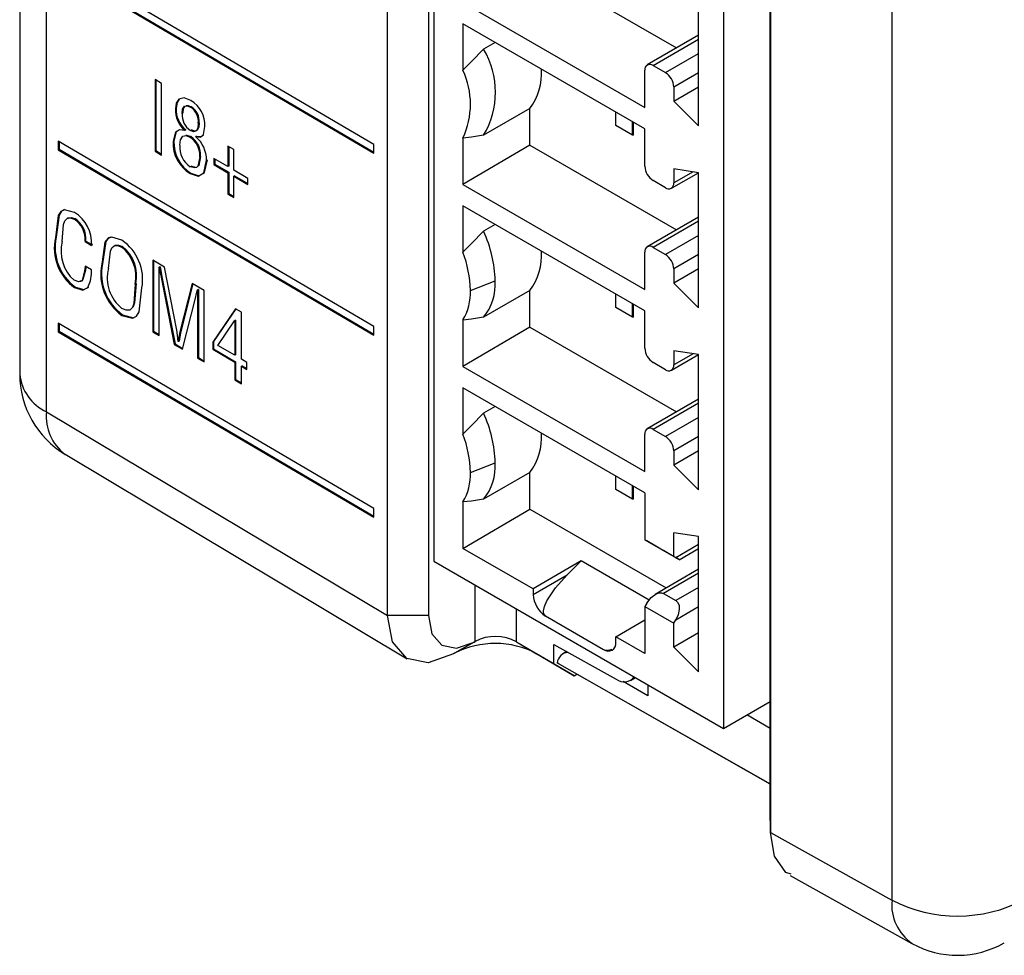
# Model space of a CAD drawing. Header units: millimetres. Extents: x 0 to 559, y 0 to 432.
# Tile 16 of 26: x 351 to 368, y 263 to 279. Entities that reach past the tile are written whole.
import ezdxf

# ---------------------------------------------------------------- set-up
doc = ezdxf.new("R2010")
doc.units = ezdxf.units.MM
doc.header["$LTSCALE"] = 2

msp = doc.modelspace()

# ---------------------------------------------------------------- linework, layer by layer
for p, q in [((357.472, 268.996), (357.472, 327.628)), ((358.173, 327.441), (358.173, 268.996)), ((358.269, 326.541), (358.269, 269.926)), ((351.183, 325.93), (351.183, 273.127)), ((351.642, 272.48), (351.642, 325.451)), ((364.021, 265.695), (364.021, 324.065)), ((363.219, 323.683), (363.219, 267.068)), ((364.024, 323.679), (364.024, 265.289)), ((366.103, 322.5), (366.103, 264.131)), ((357.241, 277.048), (351.844, 280.219)), ((351.844, 280.072), (357.241, 276.901)), ((351.858, 280.08), (357.241, 276.918)), ((359.91, 280.149), (362.418, 278.701)), ((362.795, 277.369), (362.795, 279.68)), ((358.764, 279.479), (361.876, 277.683)), ((361.876, 277.316), (358.764, 279.112)), ((358.764, 279.112), (358.764, 278.319)), ((362.795, 278.918), (361.917, 278.412)), ((359.316, 278.793), (359.118, 278.679)), ((362.017, 278.402), (362.795, 278.851)), ((362.229, 278.279), (362.795, 278.606)), ((362.017, 278.402), (362.229, 278.279)), ((361.876, 277.683), (361.876, 278.32)), ((362.371, 278.034), (362.795, 278.279)), ((353.61, 278.096), (353.498, 278.162)), ((353.498, 278.162), (353.498, 276.937)), ((353.512, 278.154), (353.512, 276.946)), ((353.61, 276.871), (353.61, 278.096)), ((362.371, 277.792), (362.795, 278.037)), ((362.371, 278.034), (362.371, 277.792)), ((362.371, 277.792), (362.795, 277.369)), ((353.861, 277.671), (353.847, 277.663)), ((353.963, 277.58), (353.963, 277.58)), ((354.117, 277.695), (354.103, 277.687)), ((359.91, 277.667), (359.118, 277.209)), ((359.91, 277.038), (359.91, 277.667)), ((361.381, 277.373), (361.381, 277.602)), ((354.251, 277.422), (354.237, 277.414)), ((361.663, 277.209), (361.381, 277.373)), ((361.663, 277.209), (361.663, 277.438)), ((361.681, 277.211), (361.681, 277.428)), ((354.024, 277.302), (354.01, 277.294)), ((354.024, 277.299), (354.01, 277.291)), ((354.01, 277.294), (354.01, 277.291)), ((354.024, 277.302), (354.024, 277.299)), ((361.681, 277.211), (361.663, 277.209)), ((361.876, 276.679), (361.876, 277.316)), ((357.241, 273.937), (351.844, 277.108)), ((351.844, 277.108), (351.844, 276.961)), ((351.858, 277.099), (351.858, 276.969)), ((353.822, 277.108), (353.808, 277.1)), ((353.924, 277.037), (353.924, 277.037)), ((354.108, 277.186), (354.094, 277.178)), ((354.209, 277.194), (354.194, 277.186)), ((354.194, 277.182), (354.194, 277.186)), ((357.241, 276.901), (357.241, 277.048)), ((358.764, 277.161), (358.764, 276.368)), ((359.91, 277.038), (358.764, 276.368)), ((359.91, 277.038), (362.418, 275.59)), ((351.858, 276.969), (351.844, 276.961)), ((351.844, 276.961), (357.241, 273.79)), ((351.858, 276.969), (357.241, 273.807)), ((353.512, 276.946), (353.498, 276.937)), ((353.498, 276.937), (353.61, 276.871)), ((353.512, 276.946), (353.61, 276.888)), ((354.845, 276.966), (354.746, 277.025)), ((354.746, 277.025), (354.746, 276.672)), ((354.76, 277.017), (354.76, 276.68)), ((354.845, 276.613), (354.845, 276.966)), ((354.277, 276.847), (354.263, 276.839)), ((354.746, 276.672), (354.505, 276.813)), ((354.505, 276.813), (354.505, 276.709)), ((354.52, 276.717), (354.505, 276.709)), ((354.505, 276.709), (354.746, 276.568)), ((354.52, 276.805), (354.52, 276.717)), ((354.52, 276.717), (354.76, 276.576)), ((354.113, 276.562), (354.099, 276.554)), ((354.19, 276.658), (354.116, 276.679)), ((354.76, 276.68), (354.746, 276.672)), ((354.76, 276.576), (354.746, 276.568)), ((354.746, 276.568), (354.746, 276.204)), ((354.76, 276.576), (354.76, 276.212)), ((355.087, 276.471), (354.845, 276.613)), ((362.329, 276.302), (362.792, 276.569)), ((362.795, 276.569), (362.371, 276.635)), ((362.371, 276.635), (362.371, 276.393)), ((362.7, 276.584), (362.371, 276.393)), ((362.795, 274.258), (362.795, 276.569)), ((354.86, 276.517), (354.845, 276.509)), ((354.845, 276.146), (354.845, 276.509)), ((354.845, 276.509), (355.087, 276.367)), ((354.86, 276.517), (355.087, 276.384)), ((355.087, 276.367), (355.087, 276.471)), ((358.764, 276.368), (361.876, 274.572)), ((362.229, 276.312), (362.017, 276.434)), ((354.76, 276.212), (354.746, 276.204)), ((354.746, 276.204), (354.845, 276.146)), ((354.76, 276.212), (354.845, 276.162)), ((361.876, 274.205), (358.764, 276.001)), ((358.764, 276.001), (358.764, 275.208)), ((352.127, 275.784), (352.113, 275.776)), ((362.795, 275.807), (361.917, 275.301)), ((362.795, 275.74), (362.017, 275.291)), ((359.316, 275.682), (359.118, 275.568)), ((351.807, 275.465), (351.793, 275.457)), ((352.316, 275.4), (352.301, 275.392)), ((352.301, 275.392), (352.414, 275.326)), ((352.316, 275.4), (352.429, 275.334)), ((362.795, 275.495), (362.229, 275.168)), ((352.941, 275.305), (352.927, 275.297)), ((361.876, 274.572), (361.876, 275.209)), ((362.017, 275.291), (362.229, 275.168)), ((352.6, 275.011), (352.586, 275.003)), ((352.6, 275.011), (352.601, 275.011)), ((353.662, 274.954), (353.459, 275.074)), ((353.459, 275.074), (353.459, 273.85)), ((353.473, 275.066), (353.473, 273.858)), ((362.795, 275.168), (362.371, 274.923)), ((352.309, 274.9), (352.294, 274.892)), ((352.414, 274.906), (352.302, 274.972)), ((352.601, 275.011), (352.586, 275.003)), ((352.586, 275.003), (352.586, 275.003)), ((353.583, 274.959), (353.569, 274.951)), ((353.571, 274.79), (353.569, 274.951)), ((353.569, 274.951), (353.571, 274.949)), ((353.586, 274.957), (353.571, 274.949)), ((353.583, 274.959), (353.586, 274.957)), ((353.871, 273.877), (353.662, 274.954)), ((362.795, 274.926), (362.371, 274.681)), ((362.371, 274.923), (362.371, 274.681)), ((353.571, 273.783), (353.571, 274.79)), ((353.617, 274.788), (353.603, 274.78)), ((353.603, 274.78), (353.826, 273.634)), ((353.617, 274.788), (353.84, 273.642)), ((354.136, 274.676), (353.924, 273.848)), ((354.338, 274.557), (354.136, 274.676)), ((358.892, 274.556), (359.316, 274.719)), ((362.371, 274.681), (362.795, 274.258)), ((352.137, 274.612), (352.123, 274.604)), ((353.172, 274.672), (353.158, 274.664)), ((353.173, 274.672), (353.158, 274.664)), ((353.158, 274.664), (353.158, 274.664)), ((353.172, 274.672), (353.173, 274.672)), ((354.147, 274.67), (353.938, 273.856)), ((354.237, 274.574), (354.223, 274.566)), ((354.223, 274.566), (354.226, 274.565)), ((354.24, 274.573), (354.226, 274.565)), ((354.237, 274.574), (354.24, 274.573)), ((354.338, 273.333), (354.338, 274.557)), ((359.91, 274.556), (359.118, 274.098)), ((359.91, 273.927), (359.91, 274.556)), ((353.967, 273.551), (354.19, 274.421)), ((354.24, 274.418), (354.225, 274.41)), ((354.225, 274.41), (354.226, 273.399)), ((354.24, 274.418), (354.24, 273.407)), ((361.381, 274.262), (361.381, 274.491)), ((354.872, 274.244), (354.484, 273.672)), ((354.878, 274.24), (354.499, 273.68)), ((354.975, 274.183), (354.872, 274.244)), ((354.975, 273.38), (354.975, 274.183)), ((361.663, 274.098), (361.381, 274.262)), ((361.663, 274.098), (361.663, 274.327)), ((361.681, 274.1), (361.681, 274.317)), ((361.876, 273.568), (361.876, 274.205)), ((352.944, 274.138), (352.93, 274.13)), ((354.574, 273.616), (354.86, 274.037)), ((354.874, 274.045), (354.86, 274.037)), ((354.86, 274.037), (354.863, 274.036)), ((354.877, 274.044), (354.863, 274.036)), ((354.863, 274.036), (354.863, 273.447)), ((354.874, 274.045), (354.877, 274.044)), ((354.877, 274.044), (354.877, 273.455)), ((358.764, 274.05), (358.764, 273.257)), ((361.681, 274.1), (361.663, 274.098)), ((357.241, 270.826), (351.844, 273.997)), ((351.844, 273.997), (351.844, 273.85)), ((351.858, 273.858), (351.844, 273.85)), ((351.844, 273.85), (357.241, 270.679)), ((351.858, 273.988), (351.858, 273.858)), ((351.858, 273.858), (357.241, 270.696)), ((353.473, 273.858), (353.459, 273.85)), ((353.459, 273.85), (353.571, 273.783)), ((353.473, 273.858), (353.571, 273.8)), ((353.938, 273.856), (353.924, 273.848)), ((357.241, 273.79), (357.241, 273.937)), ((359.91, 273.927), (358.764, 273.257)), ((359.91, 273.927), (362.418, 272.479)), ((353.897, 273.68), (353.894, 273.682)), ((353.911, 273.688), (353.897, 273.68)), ((354.499, 273.68), (354.484, 273.672)), ((354.484, 273.672), (354.484, 273.55)), ((354.499, 273.68), (354.499, 273.558)), ((353.84, 273.642), (353.826, 273.634)), ((353.826, 273.634), (353.967, 273.551)), ((353.84, 273.642), (353.97, 273.565)), ((354.499, 273.558), (354.484, 273.55)), ((354.484, 273.55), (354.863, 273.327)), ((354.499, 273.558), (354.877, 273.336)), ((354.863, 273.447), (354.574, 273.616)), ((362.795, 273.458), (362.371, 273.524)), ((362.371, 273.524), (362.371, 273.282)), ((354.24, 273.407), (354.226, 273.399)), ((354.226, 273.399), (354.338, 273.333)), ((354.24, 273.407), (354.338, 273.349)), ((354.877, 273.455), (354.863, 273.447)), ((354.877, 273.336), (354.863, 273.327)), ((354.863, 273.327), (354.863, 273.025)), ((354.877, 273.336), (354.877, 273.033)), ((355.07, 273.325), (354.975, 273.38)), ((362.329, 273.191), (362.792, 273.458)), ((362.7, 273.472), (362.371, 273.282)), ((362.795, 271.147), (362.795, 273.458)), ((354.99, 273.269), (354.975, 273.261)), ((354.975, 272.958), (354.975, 273.261)), ((354.975, 273.261), (355.07, 273.206)), ((354.99, 273.269), (355.07, 273.222)), ((355.07, 273.206), (355.07, 273.325)), ((358.764, 273.257), (361.876, 271.461)), ((362.229, 273.201), (362.017, 273.323)), ((354.877, 273.033), (354.863, 273.025)), ((354.863, 273.025), (354.975, 272.958)), ((354.877, 273.033), (354.975, 272.975)), ((361.876, 271.094), (358.764, 272.89)), ((358.764, 272.89), (358.764, 272.097)), ((362.795, 272.696), (361.917, 272.19)), ((359.316, 272.571), (359.118, 272.457)), ((362.795, 272.629), (362.017, 272.18)), ((351.642, 272.48), (357.472, 268.996)), ((362.795, 272.384), (362.229, 272.057)), ((362.017, 272.18), (362.229, 272.057)), ((361.876, 271.461), (361.876, 272.098)), ((362.795, 272.057), (362.371, 271.812)), ((362.795, 271.815), (362.371, 271.57)), ((362.371, 271.812), (362.371, 271.57)), ((351.962, 271.754), (357.811, 268.258)), ((358.892, 271.445), (359.316, 271.608)), ((362.371, 271.57), (362.795, 271.147)), ((359.91, 271.445), (359.118, 270.987)), ((359.91, 270.816), (359.91, 271.445)), ((361.381, 271.151), (361.381, 271.38)), ((361.663, 270.987), (361.381, 271.151)), ((361.663, 270.987), (361.663, 271.216)), ((361.681, 270.989), (361.681, 271.206)), ((361.681, 270.989), (361.663, 270.987)), ((361.876, 271.094), (361.876, 270.294)), ((357.241, 270.679), (357.241, 270.826)), ((358.764, 270.939), (358.764, 270.146)), ((358.764, 270.146), (359.91, 270.816)), ((359.91, 270.816), (362.241, 269.47)), ((362.795, 270.347), (362.371, 270.413)), ((362.371, 270.008), (362.371, 270.413)), ((362.795, 268.036), (362.795, 270.347)), ((359.966, 269.452), (358.764, 270.146)), ((361.876, 270.294), (362.371, 270.008)), ((361.911, 270.273), (361.876, 270.294)), ((362.795, 270.212), (362.406, 269.987)), ((362.463, 269.953), (362.795, 270.144)), ((362.406, 269.987), (362.194, 270.11)), ((362.406, 269.987), (362.371, 270.008)), ((358.269, 269.926), (363.219, 267.068)), ((360.789, 269.933), (359.966, 269.452)), ((360.549, 269.694), (360.789, 269.933)), ((361.95, 269.263), (360.789, 269.933)), ((359.966, 269.357), (360.549, 269.694)), ((362.795, 269.79), (362.051, 269.36)), ((362.795, 269.722), (362.194, 269.375)), ((358.973, 268.555), (358.973, 269.52)), ((362.795, 269.477), (362.406, 269.253)), ((359.966, 269.452), (359.966, 269.357)), ((362.194, 269.375), (362.406, 269.253)), ((361.911, 269.212), (361.876, 269.15)), ((361.876, 269.15), (361.876, 268.35)), ((361.876, 269.15), (362.371, 268.865)), ((362.406, 268.926), (362.795, 269.15)), ((358.173, 268.996), (357.472, 268.996)), ((359.68, 268.548), (359.68, 269.112)), ((360.179, 268.99), (361.169, 268.418)), ((361.381, 268.636), (361.876, 268.925)), ((362.371, 268.865), (362.406, 268.926)), ((362.371, 268.459), (362.371, 268.865)), ((361.381, 268.541), (361.381, 268.636)), ((361.876, 268.35), (361.381, 268.636)), ((362.795, 268.704), (362.371, 268.459)), ((358.954, 268.545), (358.604, 268.342)), ((358.973, 268.555), (358.622, 268.353)), ((358.954, 268.545), (358.973, 268.555)), ((359.68, 268.548), (360.32, 268.172)), ((359.68, 268.548), (360.024, 268.346)), ((360.32, 268.505), (361.387, 267.91)), ((360.32, 268.172), (360.32, 268.505)), ((362.371, 268.459), (362.795, 268.036)), ((358.622, 268.353), (358.604, 268.342)), ((360.667, 267.968), (360.024, 268.346)), ((360.541, 268.382), (360.475, 268.344)), ((360.32, 268.172), (360.667, 267.968)), ((360.378, 268.187), (364.021, 266.12)), ((360.667, 267.968), (360.712, 267.994)), ((360.722, 267.988), (360.712, 267.994)), ((364.021, 266.117), (360.722, 267.988)), ((361.927, 267.625), (361.506, 267.868)), ((361.63, 267.889), (361.714, 267.937)), ((361.927, 267.814), (361.927, 267.625)), ((363.219, 267.068), (364.021, 267.531)), ((364.021, 267.069), (363.621, 267.3)), ((364.024, 265.289), (364.021, 265.695)), ((364.024, 265.289), (366.103, 264.131)), ((364.364, 264.552), (366.445, 263.392))]:
    msp.add_line(p, q)
at = {"flags": 128}
for points in [[(359.118, 278.679), (358.911, 278.471), (358.764, 278.319)], [(354.111, 277.801), (353.997, 277.847), (353.903, 277.828), (353.86, 277.76), (353.847, 277.663)], [(353.911, 277.827), (353.874, 277.768), (353.861, 277.671)], [(353.963, 277.58), (353.97, 277.656), (354.003, 277.707), (354.049, 277.71), (354.103, 277.687)], [(354.031, 277.716), (354.064, 277.718), (354.117, 277.695)], [(353.977, 277.588), (353.984, 277.664), (354.008, 277.7)], [(354.237, 277.414), (354.231, 277.337), (354.202, 277.28), (354.158, 277.27), (354.104, 277.291)], [(354.251, 277.422), (354.245, 277.345), (354.217, 277.288), (354.172, 277.278), (354.119, 277.299)], [(354.01, 277.291), (353.916, 277.302), (353.846, 277.257), (353.808, 277.1)], [(353.876, 277.276), (353.86, 277.265), (353.822, 277.108)], [(353.924, 277.037), (353.934, 277.128), (353.973, 277.193), (354.028, 277.203), (354.094, 277.178)], [(354.025, 277.208), (354.042, 277.211), (354.108, 277.186)], [(354.194, 277.186), (354.273, 277.177), (354.326, 277.222), (354.352, 277.358)], [(354.209, 277.194), (354.287, 277.185), (354.325, 277.217)], [(359.118, 277.209), (358.91, 277.178), (358.764, 277.161)], [(354.099, 276.554), (354.234, 276.508), (354.332, 276.564), (354.378, 276.783)], [(354.263, 276.839), (354.23, 276.683), (354.207, 276.66), (354.177, 276.649), (354.102, 276.671)], [(354.113, 276.562), (354.249, 276.517), (354.346, 276.572), (354.393, 276.791)], [(354.277, 276.847), (354.245, 276.691), (354.242, 276.688)], [(352.121, 275.89), (351.951, 275.935), (351.885, 275.904), (351.844, 275.837), (351.793, 275.457)], [(351.951, 275.937), (351.899, 275.912), (351.858, 275.845), (351.807, 275.465)], [(351.909, 275.393), (351.934, 275.685), (351.954, 275.747), (351.993, 275.787), (352.048, 275.796), (352.113, 275.776)], [(351.985, 275.772), (352.007, 275.795), (352.062, 275.804), (352.127, 275.784)], [(359.118, 275.568), (358.911, 275.36), (358.764, 275.208)], [(352.933, 275.413), (352.759, 275.467), (352.688, 275.445), (352.642, 275.382), (352.586, 275.003)], [(352.744, 275.466), (352.702, 275.453), (352.656, 275.39), (352.6, 275.011)], [(352.702, 274.932), (352.734, 275.226), (352.759, 275.283), (352.801, 275.32), (352.861, 275.323), (352.927, 275.297)], [(352.785, 275.301), (352.816, 275.328), (352.875, 275.331), (352.941, 275.305)], [(352.294, 274.892), (352.251, 274.733), (352.227, 274.709), (352.193, 274.702), (352.113, 274.729)], [(352.309, 274.9), (352.265, 274.741), (352.241, 274.717), (352.213, 274.712)], [(352.302, 274.972), (352.297, 274.927), (352.294, 274.892)], [(352.314, 274.964), (352.312, 274.935), (352.309, 274.9)], [(352.409, 274.833), (352.412, 274.873), (352.414, 274.906)], [(353.571, 274.949), (353.588, 274.855), (353.603, 274.78)], [(353.586, 274.957), (353.602, 274.863), (353.617, 274.788)], [(352.349, 274.605), (352.397, 274.719), (352.409, 274.833)], [(352.123, 274.604), (352.265, 274.562), (352.349, 274.605)], [(352.137, 274.612), (352.279, 274.57), (352.363, 274.613)], [(353.158, 274.664), (353.134, 274.334), (353.111, 274.265), (353.068, 274.221), (353.003, 274.217), (352.93, 274.249)], [(352.93, 274.13), (353.113, 274.079), (353.182, 274.114), (353.224, 274.189), (353.274, 274.599)], [(353.173, 274.672), (353.148, 274.342), (353.125, 274.273), (353.108, 274.256)], [(354.19, 274.421), (354.209, 274.502), (354.223, 274.566)], [(354.226, 274.565), (354.227, 274.477), (354.225, 274.41)], [(354.24, 274.573), (354.241, 274.485), (354.24, 274.418)], [(352.944, 274.138), (353.127, 274.087), (353.141, 274.094)], [(359.118, 274.098), (358.91, 274.067), (358.764, 274.05)], [(353.894, 273.682), (353.885, 273.79), (353.871, 273.877)], [(353.924, 273.848), (353.907, 273.756), (353.897, 273.68)], [(353.938, 273.856), (353.921, 273.764), (353.911, 273.688)], [(359.118, 272.457), (358.911, 272.249), (358.764, 272.097)], [(359.118, 270.987), (358.91, 270.956), (358.764, 270.939)], [(362.194, 270.11), (362.15, 270.135), (362.094, 270.168), (362.033, 270.203), (361.964, 270.242), (361.911, 270.273)], [(362.406, 269.987), (362.452, 269.961), (362.464, 269.954), (362.453, 269.96), (362.433, 269.972), (362.406, 269.987)], [(360.179, 268.99), (360.157, 269.009), (360.144, 269.037), (360.141, 269.076), (360.157, 269.152), (360.199, 269.247), (360.35, 269.471), (360.549, 269.694)], [(361.911, 269.212), (361.982, 269.305), (362.072, 269.371), (362.119, 269.386), (362.16, 269.387), (362.194, 269.375)], [(362.406, 269.253), (362.439, 269.221), (362.46, 269.168), (362.464, 269.1), (362.444, 269.01), (362.406, 268.926)], [(358.604, 268.342), (358.17, 268.192), (357.802, 268.264), (357.557, 268.546), (357.472, 268.996)], [(358.173, 268.996), (358.233, 268.685), (358.402, 268.49), (358.655, 268.441), (358.954, 268.545)], [(360.403, 268.172), (360.402, 268.173), (360.378, 268.187)], [(364.376, 264.576), (364.285, 264.605), (364.092, 264.884), (364.024, 265.289)]]:
    msp.add_lwpolyline(points, dxfattribs=at)
for centre, radius, start, end in [((357.886, 277.944), 1.434, 329.1812, 30.8188), ((361.962, 278.334), 0.0873, 50.7967, 189.214), ((357.532, 277.74), 1.361, 334.8277, 25.1723), ((359.15, 278.254), 0.96, 322.2767, 4.9374), ((362.064, 278.02), 0.307, 2.6055, 57.3945), ((353.86, 277.377), 0.493, 357.7303, 59.3218), ((354.288, 277.637), 0.442, 176.5966, 230.9496), ((354.302, 277.645), 0.442, 176.5966, 230.9496), ((354.268, 277.55), 0.307, 174.4002, 237.7186), ((353.955, 277.445), 0.284, 353.8009, 58.5512), ((353.969, 277.453), 0.284, 353.8009, 58.5512), ((354.406, 277.068), 0.599, 176.9779, 239.1624), ((354.42, 277.076), 0.599, 176.9779, 239.1624), ((354.306, 276.997), 0.385, 174.1192, 237.9246), ((353.892, 276.865), 0.372, 355.9481, 57.2284), ((353.907, 276.873), 0.372, 355.9481, 57.2284), ((353.872, 276.791), 0.506, 359.0056, 50.5413), ((362.183, 276.693), 0.307, 182.6055, 237.3945), ((362.284, 276.379), 0.0873, 230.7967, 9.214), ((351.785, 275.357), 0.63, 357.1711, 57.7679), ((351.894, 275.43), 0.409, 354.6963, 57.6802), ((351.908, 275.438), 0.409, 354.6963, 57.6802), ((357.176, 274.668), 2.14, 1.3698, 24.8787), ((352.61, 275.282), 0.835, 167.9047, 234.3095), ((352.624, 275.29), 0.835, 167.9047, 234.3095), ((352.575, 275.234), 0.685, 166.6013, 227.5541), ((352.472, 274.742), 0.814, 349.9073, 55.5423), ((352.526, 274.792), 0.645, 348.5492, 51.5217), ((352.54, 274.8), 0.645, 348.5492, 51.5217), ((356.981, 274.522), 1.911, 1.0228, 21.055), ((359.15, 275.143), 0.96, 322.2767, 4.9374), ((361.962, 275.223), 0.0873, 50.7967, 189.214), ((362.064, 274.909), 0.307, 2.6055, 57.3945), ((353.44, 274.834), 0.87, 168.8227, 234.1296), ((353.454, 274.843), 0.87, 168.8227, 234.1296), ((353.346, 274.768), 0.665, 165.6911, 231.2705), ((358.405, 274.668), 0.913, 321.3978, 3.2122), ((357.96, 274.522), 0.932, 329.6367, 2.0966), ((362.183, 273.582), 0.307, 182.6055, 237.3945), ((362.284, 273.268), 0.0873, 230.7967, 9.214), ((352.783, 273.127), 1.6, 180, 239.1367), ((351.978, 273.204), 0.798, 185.5275, 245.1212), ((352.435, 272.396), 0.798, 173.9864, 233.6397), ((357.176, 271.557), 2.14, 1.3698, 24.8787), ((361.962, 272.112), 0.0873, 50.7967, 189.214), ((356.981, 271.411), 1.911, 1.0228, 21.055), ((359.15, 272.032), 0.96, 322.2767, 4.9374), ((362.064, 271.798), 0.307, 2.6055, 57.3945), ((358.405, 271.557), 0.913, 321.3978, 3.2122), ((357.96, 271.411), 0.932, 329.6367, 2.0966), ((360.427, 269.378), 0.461, 182.6055, 237.3945), ((359.32, 267.89), 0.75, 61.2977, 117.5575), ((359.316, 267.009), 1.512, 62.0966, 117.326), ((361.251, 268.52), 0.131, 230.7967, 9.214), ((360.572, 268.172), 0.195, 91.4867, 175.5915), ((361.236, 268.589), 0.183, 248.491, 295.4718), ((361.52, 268.079), 0.215, 231.6673, 322.9984), ((366.894, 264.049), 0.795, 174.0832, 235.6671), ((367.224, 266.323), 2.462, 242.9222, 297.3664), ((367.224, 264.789), 1.6, 240.8687, 299.9973)]:
    msp.add_arc(centre, radius, start, end)

doc.saveas('drawing.dxf')
